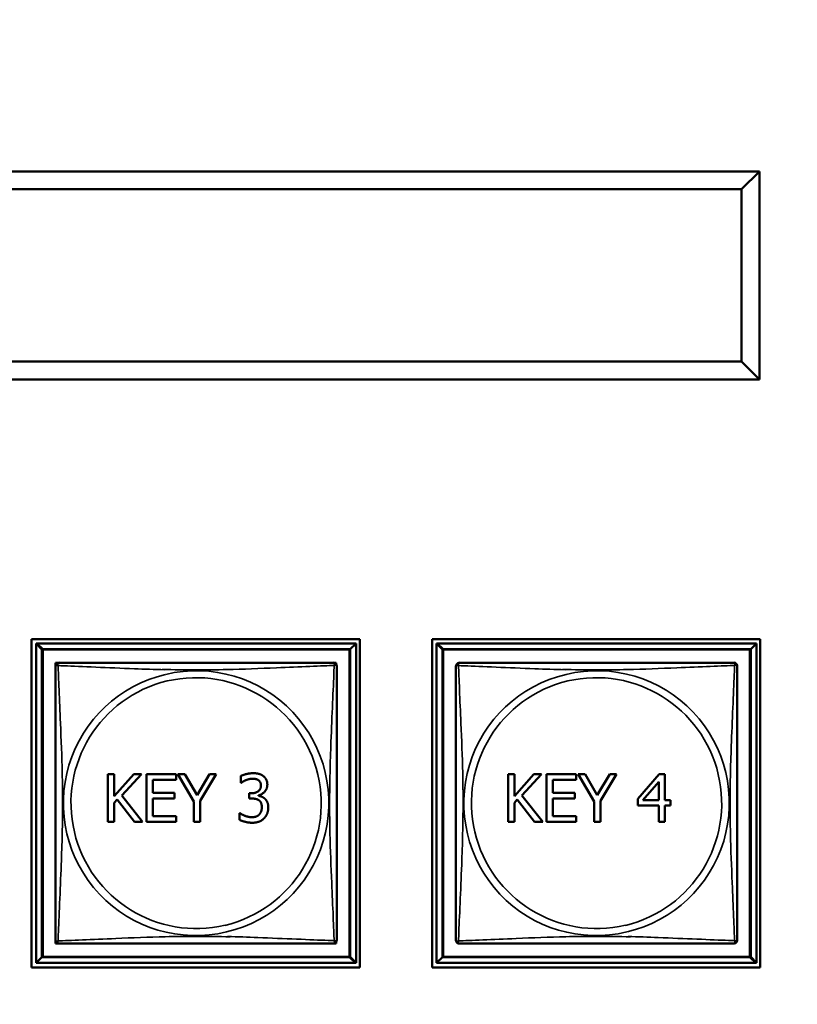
# Model space of a CAD drawing. Header units: inches. Extents: x -32 to 29.2, y -14.4 to 22.6.
# Tile 233 of 256: x 4.4 to 5.7, y -1.6 to 0.1. Entities that reach past the tile are written whole.
import ezdxf

# ---------------------------------------------------------------- set-up
doc = ezdxf.new("R2010")
doc.units = ezdxf.units.IN
doc.header["$MEASUREMENT"] = 0
for name, color, linetype, lineweight in [('Dimension (ANSI)', 7, 'Continuous', 25), ('Visible (ANSI)', 7, 'Continuous', 50), ('Visible Narrow (ANSI)', 7, 'Continuous', 35)]:
    doc.layers.add(name, color=color, linetype=linetype, lineweight=lineweight)
doc.styles.add('Note Text (ANSI)', font='tahoma.ttf')
doc.dimstyles.new('Default (ANSI)', dxfattribs={"dimtxt": 0.188, "dimasz": 0.098425, "dimexe": 0.125, "dimexo": 0.0625, "dimgap": 0.031496, "dimtad": 0, "dimtih": 1, "dimtoh": 1, "dimrnd": 1e-08, "dimzin": 4, "dimdsep": 46, "dimtxsty": 'Note Text (ANSI)', "dimcen": 0.09, "dimdle": 0.393701, "dimclrd": 256, "dimclre": 256, "dimclrt": 256, "dimadec": 0, "dimazin": 1, "dimtfac": 1.276596, "dimtofl": 0, "dimtmove": 0, "dimatfit": 3, "dimfxl": 1, "dimtolj": 1, "dimtzin": 4, "dimlwd": -1, "dimlwe": -1, "dimarcsym": 0})

# ---------------------------------------------------------------- blocks, each defined once
blk = doc.blocks.new('*D7')
at = {"layer": 'Defpoints', "color": 0, "transparency": 16777216}
for p in [(9.1846, 5.5916), (4.6993, -12.6601), (12.2092, -12.6601)]:
    blk.add_point(p, dxfattribs=at)
at = {"layer": 'Dimension (ANSI)', "transparency": 16777216}
for p, q in [((9.2471, 5.5916), (12.3342, 5.5916)), ((12.2092, 5.4931), (12.2092, -2.7452)), ((12.2092, -12.5617), (12.2092, -4.3233)), ((4.7618, -12.6601), (12.3342, -12.6601))]:
    blk.add_line(p, q, dxfattribs=at)
for points in [[(12.1928, 5.4931), (12.2256, 5.4931), (12.2092, 5.5916)], [(12.1928, -12.5617), (12.2256, -12.5617), (12.2092, -12.6601)]]:
    blk.add_solid(points, dxfattribs=at)
at = {"layer": 'Dimension (ANSI)', "transparency": 16777216, "insert": (12.0862, -4.2918), "char_height": 0.188, "attachment_point": 1, "rotation": 90, "style": 'Note Text (ANSI)'}
blk.add_mtext('\\A1;18.25 [463.6]', dxfattribs=at)

msp = doc.modelspace()

# ---------------------------------------------------------------- linework, layer by layer
at = {"layer": 'Visible (ANSI)'}
for p, q in [((5.6773, -0.1529), (3.1053, -0.1529)), ((5.6473, -0.1829), (5.6773, -0.1529)), ((5.6773, -0.5029), (5.6773, -0.1529)), ((3.1353, -0.1829), (5.6473, -0.1829)), ((5.6473, -0.1829), (5.6473, -0.4729)), ((5.6473, -0.4729), (3.1353, -0.4729)), ((5.6773, -0.5029), (5.6473, -0.4729)), ((3.1053, -0.5029), (5.6773, -0.5029)), ((4.4523, -1.4924), (4.4523, -0.9399)), ((4.4523, -0.9399), (5.0047, -0.9399)), ((5.0047, -0.9399), (5.0047, -1.4924)), ((5.1263, -1.4924), (5.1263, -0.9399)), ((5.1263, -0.9399), (5.6787, -0.9399)), ((5.6787, -0.9399), (5.6787, -1.4924)), ((4.4598, -0.9475), (4.4612, -0.9475)), ((4.4697, -0.9573), (4.4598, -0.9475)), ((4.4598, -1.4849), (4.4598, -0.9475)), ((4.4612, -0.9471), (4.9986, -0.9471)), ((4.471, -0.957), (4.4612, -0.9471)), ((4.4612, -0.9475), (4.4612, -0.9471)), ((4.4697, -0.9573), (4.9874, -0.9573)), ((4.4697, -1.475), (4.4697, -0.9573)), ((4.471, -0.957), (4.9887, -0.957)), ((4.471, -1.4747), (4.471, -0.957)), ((4.9874, -0.9573), (4.9874, -1.475)), ((4.9986, -0.9471), (4.9887, -0.957)), ((4.9887, -0.957), (4.9887, -1.4747)), ((4.9986, -0.9471), (4.9986, -1.4845)), ((5.1338, -0.9475), (5.1352, -0.9475)), ((5.1437, -0.9573), (5.1338, -0.9475)), ((5.1338, -1.4849), (5.1338, -0.9475)), ((5.1352, -0.9471), (5.6726, -0.9471)), ((5.145, -0.957), (5.1352, -0.9471)), ((5.1352, -0.9475), (5.1352, -0.9471)), ((5.1437, -0.9573), (5.6614, -0.9573)), ((5.1437, -1.475), (5.1437, -0.9573)), ((5.145, -0.957), (5.6627, -0.957)), ((5.145, -1.4747), (5.145, -0.957)), ((5.6614, -0.9573), (5.6614, -1.475)), ((5.6726, -0.9471), (5.6627, -0.957)), ((5.6627, -0.957), (5.6627, -1.4747)), ((5.6726, -0.9471), (5.6726, -1.4845)), ((4.4923, -0.9857), (4.4923, -0.9799)), ((4.4923, -0.9799), (4.4976, -0.9799)), ((4.9621, -0.9799), (4.9647, -0.9799)), ((4.9647, -0.9799), (4.9647, -0.9818)), ((4.5808, -1.2473), (4.5808, -1.1673)), ((4.5808, -1.1673), (4.5914, -1.1673)), ((4.5914, -1.1673), (4.5914, -1.204)), ((4.5914, -1.204), (4.6243, -1.1673)), ((4.6372, -1.1673), (4.6041, -1.203)), ((4.6243, -1.1673), (4.6372, -1.1673)), ((4.6455, -1.1673), (4.6956, -1.1673)), ((4.6455, -1.2473), (4.6455, -1.1673)), ((4.6956, -1.1673), (4.6956, -1.1767)), ((4.7256, -1.213), (4.6985, -1.1673)), ((4.6985, -1.1673), (4.7103, -1.1673)), ((4.7103, -1.1673), (4.731, -1.2025)), ((4.731, -1.2025), (4.752, -1.1673)), ((4.7632, -1.1673), (4.7362, -1.2119)), ((4.752, -1.1673), (4.7632, -1.1673)), ((4.8043, -1.1819), (4.8043, -1.1705)), ((5.2543, -1.2473), (5.2543, -1.1673)), ((5.2543, -1.1673), (5.2649, -1.1673)), ((5.2649, -1.1673), (5.2649, -1.204)), ((5.2649, -1.204), (5.2977, -1.1673)), ((5.3107, -1.1673), (5.2776, -1.203)), ((5.2977, -1.1673), (5.3107, -1.1673)), ((5.319, -1.1673), (5.3691, -1.1673)), ((5.319, -1.2473), (5.319, -1.1673)), ((5.3691, -1.1673), (5.3691, -1.1767)), ((5.3991, -1.213), (5.372, -1.1673)), ((5.372, -1.1673), (5.3838, -1.1673)), ((5.3838, -1.1673), (5.4045, -1.2025)), ((5.4045, -1.2025), (5.4255, -1.1673)), ((5.4367, -1.1673), (5.4097, -1.2119)), ((5.4255, -1.1673), (5.4367, -1.1673)), ((5.4725, -1.2085), (5.5083, -1.1673)), ((5.5083, -1.1673), (5.5182, -1.1673)), ((5.5182, -1.1673), (5.5182, -1.2112)), ((4.6956, -1.1767), (4.6561, -1.1767)), ((4.6561, -1.1767), (4.6561, -1.1987)), ((4.8049, -1.1819), (4.8043, -1.1819)), ((5.3691, -1.1767), (5.3296, -1.1767)), ((5.3296, -1.1767), (5.3296, -1.1987)), ((5.481, -1.2112), (5.5079, -1.1799)), ((5.5079, -1.1799), (5.5079, -1.2112)), ((4.6041, -1.203), (4.6392, -1.2473)), ((4.6561, -1.1987), (4.6929, -1.1987)), ((4.6929, -1.2081), (4.6561, -1.2081)), ((4.6561, -1.2081), (4.6561, -1.2378)), ((4.6929, -1.1987), (4.6929, -1.2081)), ((4.8184, -1.2083), (4.8184, -1.1994)), ((4.8184, -1.1994), (4.822, -1.1994)), ((4.823, -1.2083), (4.8184, -1.2083)), ((4.8344, -1.2028), (4.8344, -1.2036)), ((5.2776, -1.203), (5.3127, -1.2473)), ((5.3296, -1.1987), (5.3664, -1.1987)), ((5.3664, -1.2081), (5.3296, -1.2081)), ((5.3296, -1.2081), (5.3296, -1.2378)), ((5.3664, -1.1987), (5.3664, -1.2081)), ((5.4725, -1.2198), (5.4725, -1.2085)), ((4.5961, -1.2101), (4.5914, -1.2153)), ((4.5914, -1.2153), (4.5914, -1.2473)), ((4.6254, -1.2473), (4.5961, -1.2101)), ((4.7256, -1.2473), (4.7256, -1.213)), ((4.7362, -1.2119), (4.7362, -1.2473)), ((5.2696, -1.2101), (5.2649, -1.2153)), ((5.2649, -1.2153), (5.2649, -1.2473)), ((5.2988, -1.2473), (5.2696, -1.2101)), ((5.3991, -1.2473), (5.3991, -1.213)), ((5.4097, -1.2119), (5.4097, -1.2473)), ((5.5079, -1.2198), (5.4725, -1.2198)), ((5.5079, -1.2112), (5.481, -1.2112)), ((5.5079, -1.2473), (5.5079, -1.2198)), ((5.5182, -1.2112), (5.5277, -1.2112)), ((5.5182, -1.2198), (5.5182, -1.2473)), ((5.5277, -1.2198), (5.5182, -1.2198)), ((5.5277, -1.2112), (5.5277, -1.2198)), ((4.6561, -1.2378), (4.6956, -1.2378)), ((4.6956, -1.2378), (4.6956, -1.2473)), ((4.8021, -1.244), (4.8021, -1.2327)), ((4.8021, -1.2327), (4.8029, -1.2327)), ((5.3296, -1.2378), (5.3691, -1.2378)), ((5.3691, -1.2378), (5.3691, -1.2473)), ((4.5914, -1.2473), (4.5808, -1.2473)), ((4.6392, -1.2473), (4.6254, -1.2473)), ((4.6956, -1.2473), (4.6455, -1.2473)), ((4.7362, -1.2473), (4.7256, -1.2473)), ((5.2649, -1.2473), (5.2543, -1.2473)), ((5.3127, -1.2473), (5.2988, -1.2473)), ((5.3691, -1.2473), (5.319, -1.2473)), ((5.4097, -1.2473), (5.3991, -1.2473)), ((5.5182, -1.2473), (5.5079, -1.2473)), ((4.4923, -1.4524), (4.4923, -1.4466)), ((4.4982, -1.4524), (4.4923, -1.4524)), ((4.9647, -1.4524), (4.9588, -1.4524)), ((4.9647, -1.4499), (4.9647, -1.4524)), ((4.9887, -1.4747), (4.471, -1.4747)), ((4.9887, -1.4747), (4.9986, -1.4845)), ((5.6627, -1.4747), (5.145, -1.4747)), ((5.6627, -1.4747), (5.6726, -1.4845)), ((4.4697, -1.475), (4.4598, -1.4849)), ((4.9972, -1.4849), (4.4598, -1.4849)), ((4.9874, -1.475), (4.4697, -1.475)), ((4.9874, -1.475), (4.9972, -1.4849)), ((4.9986, -1.4845), (4.9972, -1.4845)), ((4.9972, -1.4845), (4.9972, -1.4849)), ((5.1437, -1.475), (5.1338, -1.4849)), ((5.6712, -1.4849), (5.1338, -1.4849)), ((5.6614, -1.475), (5.1437, -1.475)), ((5.6614, -1.475), (5.6712, -1.4849)), ((5.6726, -1.4845), (5.6712, -1.4845)), ((5.6712, -1.4845), (5.6712, -1.4849)), ((5.0047, -1.4924), (4.4523, -1.4924)), ((5.6787, -1.4924), (5.1263, -1.4924))]:
    msp.add_line(p, q, dxfattribs=at)
for centre, start, end in [((4.4982, -0.9858), 96.5555, 180), ((4.4996, -0.9855), 90, 110.0536), ((4.9602, -0.9855), 0, 90), ((5.1722, -0.9858), 96.5555, 180), ((5.1736, -0.9855), 90, 110.0536), ((5.6342, -0.9855), 0, 90), ((4.4982, -1.4465), 180, 270), ((4.9588, -1.4465), 270, 290.0536), ((4.9602, -1.4462), 276.5555, 360), ((5.1722, -1.4465), 180, 270), ((5.6328, -1.4465), 270, 290.0536), ((5.6342, -1.4462), 276.5555, 360)]:
    msp.add_arc(centre, 0.00591, start, end, dxfattribs=at)
for points in [[(4.4923, -0.9858), (4.4923, -0.9864), (4.4923, -0.9892), (4.4923, -0.9936), (4.4923, -1.0017), (4.4923, -1.0156), (4.4923, -1.0317), (4.4923, -1.0479), (4.4923, -1.0661), (4.4923, -1.0847), (4.4923, -1.111), (4.4923, -1.1383), (4.4923, -1.1654), (4.4923, -1.1823), (4.4923, -1.1992), (4.4923, -1.2162), (4.4923, -1.25), (4.4923, -1.2839), (4.4923, -1.3176), (4.4923, -1.3596), (4.4923, -1.4035), (4.4923, -1.4291), (4.4923, -1.4391), (4.4923, -1.4455), (4.4923, -1.4465)], [(4.9602, -0.9796), (4.9596, -0.9796), (4.9569, -0.9796), (4.9525, -0.9796), (4.9444, -0.9796), (4.9305, -0.9796), (4.9143, -0.9796), (4.8982, -0.9796), (4.88, -0.9796), (4.8614, -0.9796), (4.835, -0.9796), (4.8077, -0.9796), (4.7806, -0.9796), (4.7637, -0.9796), (4.7468, -0.9796), (4.7299, -0.9796), (4.696, -0.9796), (4.6622, -0.9796), (4.6285, -0.9796), (4.5865, -0.9796), (4.5425, -0.9796), (4.517, -0.9796), (4.5069, -0.9796), (4.5005, -0.9796), (4.4996, -0.9796)], [(4.9661, -1.4462), (4.9661, -1.4456), (4.9661, -1.4429), (4.9661, -1.4385), (4.9661, -1.4303), (4.9661, -1.4164), (4.9661, -1.4003), (4.9661, -1.3841), (4.9661, -1.3659), (4.9661, -1.3473), (4.9661, -1.321), (4.9661, -1.2937), (4.9661, -1.2666), (4.9661, -1.2497), (4.9661, -1.2328), (4.9661, -1.2158), (4.9661, -1.182), (4.9661, -1.1481), (4.9661, -1.1144), (4.9661, -1.0724), (4.9661, -1.0285), (4.9661, -1.0029), (4.9661, -0.9929), (4.9661, -0.9865), (4.9661, -0.9855)], [(5.1663, -0.9858), (5.1663, -0.9864), (5.1663, -0.9892), (5.1663, -0.9936), (5.1663, -1.0017), (5.1663, -1.0156), (5.1663, -1.0317), (5.1663, -1.0479), (5.1663, -1.0661), (5.1663, -1.0847), (5.1663, -1.111), (5.1663, -1.1383), (5.1663, -1.1654), (5.1663, -1.1823), (5.1663, -1.1992), (5.1663, -1.2162), (5.1663, -1.25), (5.1663, -1.2839), (5.1663, -1.3176), (5.1663, -1.3596), (5.1663, -1.4035), (5.1663, -1.4291), (5.1663, -1.4391), (5.1663, -1.4455), (5.1663, -1.4465)], [(5.6342, -0.9796), (5.6336, -0.9796), (5.6309, -0.9796), (5.6265, -0.9796), (5.6184, -0.9796), (5.6045, -0.9796), (5.5883, -0.9796), (5.5722, -0.9796), (5.554, -0.9796), (5.5354, -0.9796), (5.509, -0.9796), (5.4817, -0.9796), (5.4546, -0.9796), (5.4377, -0.9796), (5.4208, -0.9796), (5.4039, -0.9796), (5.37, -0.9796), (5.3362, -0.9796), (5.3025, -0.9796), (5.2605, -0.9796), (5.2165, -0.9796), (5.191, -0.9796), (5.1809, -0.9796), (5.1745, -0.9796), (5.1736, -0.9796)], [(5.6401, -1.4462), (5.6401, -1.4456), (5.6401, -1.4429), (5.6401, -1.4385), (5.6401, -1.4303), (5.6401, -1.4164), (5.6401, -1.4003), (5.6401, -1.3841), (5.6401, -1.3659), (5.6401, -1.3473), (5.6401, -1.321), (5.6401, -1.2937), (5.6401, -1.2666), (5.6401, -1.2497), (5.6401, -1.2328), (5.6401, -1.2158), (5.6401, -1.182), (5.6401, -1.1481), (5.6401, -1.1144), (5.6401, -1.0724), (5.6401, -1.0285), (5.6401, -1.0029), (5.6401, -0.9929), (5.6401, -0.9865), (5.6401, -0.9855)], [(4.4982, -1.4524), (4.4988, -1.4524), (4.5015, -1.4524), (4.5059, -1.4524), (4.514, -1.4524), (4.5279, -1.4524), (4.5441, -1.4524), (4.5602, -1.4524), (4.5784, -1.4524), (4.597, -1.4524), (4.6234, -1.4524), (4.6507, -1.4524), (4.6778, -1.4524), (4.6947, -1.4524), (4.7116, -1.4524), (4.7285, -1.4524), (4.7624, -1.4524), (4.7962, -1.4524), (4.8299, -1.4524), (4.8719, -1.4524), (4.9159, -1.4524), (4.9414, -1.4524), (4.9515, -1.4524), (4.9579, -1.4524), (4.9588, -1.4524)], [(5.1722, -1.4524), (5.1728, -1.4524), (5.1755, -1.4524), (5.1799, -1.4524), (5.188, -1.4524), (5.2019, -1.4524), (5.2181, -1.4524), (5.2342, -1.4524), (5.2524, -1.4524), (5.271, -1.4524), (5.2974, -1.4524), (5.3247, -1.4524), (5.3518, -1.4524), (5.3687, -1.4524), (5.3856, -1.4524), (5.4025, -1.4524), (5.4364, -1.4524), (5.4702, -1.4524), (5.5039, -1.4524), (5.5459, -1.4524), (5.5899, -1.4524), (5.6154, -1.4524), (5.6255, -1.4524), (5.6319, -1.4524), (5.6328, -1.4524)]]:
    msp.add_open_spline(points, degree=3, knots=[0.325731, 0.325731, 0.325731, 0.325731, 0.404774, 0.404774, 0.404774, 0.550532, 0.550532, 0.550532, 0.69629, 0.69629, 0.69629, 0.902598, 0.902598, 0.902598, 1.03154, 1.03154, 1.03154, 1.289425, 1.289425, 1.289425, 1.610774, 1.610774, 1.610774, 1.73735, 1.73735, 1.73735, 1.73735], dxfattribs=at)
for points in [[(4.8043, -1.1705), (4.8078, -1.1686), (4.8198, -1.1656), (4.8252, -1.1656)], [(4.8243, -1.1749), (4.8214, -1.1749), (4.8156, -1.1763), (4.8128, -1.1774)], [(4.834, -1.1773), (4.832, -1.176), (4.8271, -1.1749), (4.8243, -1.1749)], [(4.8252, -1.1656), (4.8306, -1.1656), (4.8387, -1.1678), (4.842, -1.1701)], [(4.842, -1.1701), (4.8455, -1.1727), (4.8491, -1.18), (4.8491, -1.1849)], [(4.8128, -1.1774), (4.8102, -1.1785), (4.8064, -1.1808), (4.8049, -1.1819)], [(4.822, -1.1994), (4.8292, -1.1994), (4.8383, -1.1926), (4.8383, -1.186)], [(4.8383, -1.186), (4.8383, -1.183), (4.8359, -1.1786), (4.834, -1.1773)], [(4.8491, -1.1849), (4.8491, -1.1915), (4.8405, -1.2015), (4.8344, -1.2028)], [(4.835, -1.2112), (4.8327, -1.2095), (4.8266, -1.2083), (4.823, -1.2083)], [(4.8344, -1.2036), (4.8369, -1.2041), (4.8427, -1.2064), (4.8451, -1.2088)], [(4.8451, -1.2088), (4.8476, -1.211), (4.8507, -1.2183), (4.8507, -1.2235)], [(4.8398, -1.2228), (4.8398, -1.2184), (4.8373, -1.2128), (4.835, -1.2112)], [(4.8354, -1.2352), (4.8375, -1.2328), (4.8398, -1.2271), (4.8398, -1.2228)], [(4.8507, -1.2235), (4.8507, -1.2289), (4.847, -1.2381), (4.8436, -1.2416)], [(4.8029, -1.2327), (4.8062, -1.2352), (4.8176, -1.2397), (4.8233, -1.2397)], [(4.8233, -1.2397), (4.8266, -1.2397), (4.8332, -1.2376), (4.8354, -1.2352)], [(4.8436, -1.2416), (4.8401, -1.2452), (4.8302, -1.249), (4.8239, -1.249)], [(4.8239, -1.249), (4.8179, -1.249), (4.8061, -1.246), (4.8021, -1.244)]]:
    msp.add_open_spline(points, degree=2, dxfattribs=at)
at = {"layer": 'Visible Narrow (ANSI)'}
for centre, radius, start, end in [((4.7299, -1.2158), 0.2227, 283.1261, 103.4831), ((5.4039, -1.2158), 0.2227, 283.1261, 103.4831), ((4.7285, -1.2162), 0.2227, 103.1261, 283.4831), ((4.7299, -1.2158), 0.2113, 103.4928, 283.1164), ((4.7285, -1.2162), 0.2113, 283.4928, 103.1164), ((5.4025, -1.2162), 0.2227, 103.1261, 283.4831), ((5.4039, -1.2158), 0.2113, 103.4928, 283.1164), ((5.4025, -1.2162), 0.2113, 283.4928, 103.1164)]:
    msp.add_arc(centre, radius, start, end, dxfattribs=at)
for points, knots in [([(4.4923, -0.9858), (4.4923, -0.9858), (4.4923, -0.9856), (4.4924, -0.9853), (4.4924, -0.9852), (4.4925, -0.9849), (4.4926, -0.9848), (4.4928, -0.9846), (4.4928, -0.9846), (4.4931, -0.9844), (4.4932, -0.9843), (4.4938, -0.9841), (4.4943, -0.9841), (4.4954, -0.9842), (4.4961, -0.9843), (4.4968, -0.9845)], [-0.0844808, -0.0844808, -0.0844808, -0.0844808, -0.06943799, -0.06943799, -0.05587828, -0.05587828, -0.04740346, -0.04740346, -0.04210669, -0.04210669, -0.03151317, -0.03151317, -0.01456352, -0.01456352, 0.00026741, 0.00026741, 0.00026741, 0.00026741]), ([(4.4968, -0.9845), (4.4966, -0.9837), (4.4965, -0.9831), (4.4964, -0.9819), (4.4965, -0.9815), (4.4967, -0.9809), (4.4968, -0.9807), (4.4969, -0.9805), (4.497, -0.9804), (4.4971, -0.9803), (4.4972, -0.9802), (4.4974, -0.9801), (4.4975, -0.9801), (4.4976, -0.98)], [-0.00026741, -0.00026741, -0.00026741, -0.00026741, 0.01456352, 0.01456352, 0.03151317, 0.03151317, 0.04210669, 0.04210669, 0.04740346, 0.04740346, 0.05587828, 0.05587828, 0.06235661, 0.06235661, 0.06235661, 0.06235661]), ([(4.4968, -1.4478), (4.497, -1.445), (4.4971, -1.4415), (4.4972, -1.4375), (4.4983, -1.4099), (4.5005, -1.3629), (4.5022, -1.3194), (4.5035, -1.2844), (4.5045, -1.2502), (4.5045, -1.2162), (4.5045, -1.1991), (4.5043, -1.1821), (4.5039, -1.1649), (4.5032, -1.1374), (4.5021, -1.1093), (4.5009, -1.0816), (4.5, -1.0621), (4.4992, -1.0427), (4.4985, -1.0254), (4.4978, -1.0083), (4.4972, -0.9933), (4.4968, -0.9845)], [-1.657319, -1.657319, -1.657319, -1.657319, -1.610774, -1.610774, -1.610774, -1.289425, -1.289425, -1.289425, -1.03154, -1.03154, -1.03154, -0.902598, -0.902598, -0.902598, -0.69629, -0.69629, -0.69629, -0.550532, -0.550532, -0.550532, -0.405761, -0.405761, -0.405761, -0.405761]), ([(4.4968, -0.9845), (4.4997, -0.9846), (4.5032, -0.9847), (4.5072, -0.9849), (4.5348, -0.986), (4.5818, -0.9881), (4.6253, -0.9898), (4.6424, -0.9905), (4.6593, -0.9911), (4.6761, -0.9915)], [-1.6573193, -1.6573193, -1.6573193, -1.6573193, -1.6107738, -1.6107738, -1.6107738, -1.2894252, -1.2894252, -1.2894252, -1.16337, -1.16337, -1.16337, -1.16337]), ([(4.4983, -0.9802), (4.4983, -0.9801), (4.4984, -0.9801), (4.4985, -0.9799), (4.4986, -0.9799), (4.4989, -0.9797), (4.499, -0.9797), (4.4993, -0.9796), (4.4995, -0.9796), (4.4996, -0.9796)], [0.0429176, 0.0429176, 0.0429176, 0.0429176, 0.04740346, 0.04740346, 0.05587828, 0.05587828, 0.06943799, 0.06943799, 0.0844808, 0.0844808, 0.0844808, 0.0844808]), ([(4.6719, -0.991), (4.6913, -0.9915), (4.7106, -0.9919), (4.7299, -0.9919), (4.7469, -0.9919), (4.764, -0.9916), (4.7811, -0.9912), (4.8086, -0.9905), (4.8368, -0.9894), (4.8644, -0.9882), (4.884, -0.9874), (4.9033, -0.9865), (4.9206, -0.9858), (4.9378, -0.9851), (4.9527, -0.9845), (4.9616, -0.9842)], [-1.1772616, -1.1772616, -1.1772616, -1.1772616, -1.0315402, -1.0315402, -1.0315402, -0.9025977, -0.9025977, -0.9025977, -0.6962896, -0.6962896, -0.6962896, -0.5505317, -0.5505317, -0.5505317, -0.4057611, -0.4057611, -0.4057611, -0.4057611]), ([(4.9616, -0.9842), (4.9614, -0.987), (4.9613, -0.9905), (4.9612, -0.9945), (4.9601, -1.0221), (4.9579, -1.0691), (4.9562, -1.1127), (4.9549, -1.1476), (4.9539, -1.1818), (4.9539, -1.2158), (4.9539, -1.2329), (4.9541, -1.2499), (4.9545, -1.2671), (4.9552, -1.2946), (4.9563, -1.3227), (4.9575, -1.3504), (4.9583, -1.3699), (4.9592, -1.3893), (4.9599, -1.4066), (4.9606, -1.4238), (4.9612, -1.4387), (4.9616, -1.4475)], [-1.657319, -1.657319, -1.657319, -1.657319, -1.610774, -1.610774, -1.610774, -1.289425, -1.289425, -1.289425, -1.03154, -1.03154, -1.03154, -0.902598, -0.902598, -0.902598, -0.69629, -0.69629, -0.69629, -0.550532, -0.550532, -0.550532, -0.405761, -0.405761, -0.405761, -0.405761]), ([(4.9602, -0.9796), (4.9603, -0.9796), (4.9604, -0.9796), (4.9607, -0.9797), (4.9609, -0.9797), (4.9611, -0.9799), (4.9612, -0.9799), (4.9614, -0.9801), (4.9615, -0.9802), (4.9616, -0.9804), (4.9617, -0.9806), (4.9619, -0.9811), (4.962, -0.9816), (4.9619, -0.9828), (4.9618, -0.9834), (4.9616, -0.9842)], [-0.0844808, -0.0844808, -0.0844808, -0.0844808, -0.06943799, -0.06943799, -0.05587828, -0.05587828, -0.04740346, -0.04740346, -0.04210669, -0.04210669, -0.03151317, -0.03151317, -0.01456352, -0.01456352, 0.00026741, 0.00026741, 0.00026741, 0.00026741]), ([(4.9616, -0.9842), (4.9623, -0.984), (4.963, -0.9838), (4.9641, -0.9838), (4.9646, -0.9838), (4.9652, -0.984), (4.9653, -0.9841), (4.9656, -0.9843), (4.9656, -0.9843), (4.9658, -0.9845), (4.9658, -0.9846), (4.966, -0.9848), (4.966, -0.985), (4.9661, -0.9853), (4.9661, -0.9854), (4.9661, -0.9855)], [-0.00026741, -0.00026741, -0.00026741, -0.00026741, 0.01456352, 0.01456352, 0.03151317, 0.03151317, 0.04210669, 0.04210669, 0.04740346, 0.04740346, 0.05587828, 0.05587828, 0.06943799, 0.06943799, 0.0844808, 0.0844808, 0.0844808, 0.0844808]), ([(5.1663, -0.9858), (5.1663, -0.9858), (5.1663, -0.9856), (5.1664, -0.9853), (5.1664, -0.9852), (5.1665, -0.9849), (5.1666, -0.9848), (5.1668, -0.9846), (5.1668, -0.9846), (5.1671, -0.9844), (5.1672, -0.9843), (5.1678, -0.9841), (5.1683, -0.9841), (5.1694, -0.9842), (5.1701, -0.9843), (5.1708, -0.9845)], [-0.0844808, -0.0844808, -0.0844808, -0.0844808, -0.06943799, -0.06943799, -0.05587828, -0.05587828, -0.04740346, -0.04740346, -0.04210669, -0.04210669, -0.03151317, -0.03151317, -0.01456352, -0.01456352, 0.00026741, 0.00026741, 0.00026741, 0.00026741]), ([(5.1708, -0.9845), (5.1706, -0.9837), (5.1705, -0.9831), (5.1704, -0.9819), (5.1705, -0.9815), (5.1707, -0.9809), (5.1708, -0.9807), (5.1709, -0.9805), (5.171, -0.9804), (5.1711, -0.9803), (5.1712, -0.9802), (5.1714, -0.9801), (5.1715, -0.9801), (5.1716, -0.98)], [-0.00026741, -0.00026741, -0.00026741, -0.00026741, 0.01456352, 0.01456352, 0.03151317, 0.03151317, 0.04210669, 0.04210669, 0.04740346, 0.04740346, 0.05587828, 0.05587828, 0.06235661, 0.06235661, 0.06235661, 0.06235661]), ([(5.1708, -1.4478), (5.171, -1.445), (5.1711, -1.4415), (5.1712, -1.4375), (5.1723, -1.4099), (5.1745, -1.3629), (5.1762, -1.3194), (5.1775, -1.2844), (5.1785, -1.2502), (5.1785, -1.2162), (5.1785, -1.1991), (5.1783, -1.1821), (5.1779, -1.1649), (5.1772, -1.1374), (5.1761, -1.1093), (5.1749, -1.0816), (5.174, -1.0621), (5.1732, -1.0427), (5.1725, -1.0254), (5.1718, -1.0083), (5.1712, -0.9933), (5.1708, -0.9845)], [-1.657319, -1.657319, -1.657319, -1.657319, -1.610774, -1.610774, -1.610774, -1.289425, -1.289425, -1.289425, -1.03154, -1.03154, -1.03154, -0.902598, -0.902598, -0.902598, -0.69629, -0.69629, -0.69629, -0.550532, -0.550532, -0.550532, -0.405761, -0.405761, -0.405761, -0.405761]), ([(5.1708, -0.9845), (5.1737, -0.9846), (5.1772, -0.9847), (5.1812, -0.9849), (5.2088, -0.986), (5.2558, -0.9881), (5.2993, -0.9898), (5.3164, -0.9905), (5.3333, -0.9911), (5.3501, -0.9915)], [-1.6573193, -1.6573193, -1.6573193, -1.6573193, -1.6107738, -1.6107738, -1.6107738, -1.2894252, -1.2894252, -1.2894252, -1.16337, -1.16337, -1.16337, -1.16337]), ([(5.1723, -0.9802), (5.1723, -0.9801), (5.1724, -0.9801), (5.1725, -0.9799), (5.1726, -0.9799), (5.1729, -0.9797), (5.173, -0.9797), (5.1733, -0.9796), (5.1735, -0.9796), (5.1736, -0.9796)], [0.0429176, 0.0429176, 0.0429176, 0.0429176, 0.04740346, 0.04740346, 0.05587828, 0.05587828, 0.06943799, 0.06943799, 0.0844808, 0.0844808, 0.0844808, 0.0844808]), ([(5.3459, -0.991), (5.3653, -0.9915), (5.3846, -0.9919), (5.4039, -0.9919), (5.4209, -0.9919), (5.438, -0.9916), (5.4551, -0.9912), (5.4826, -0.9905), (5.5108, -0.9894), (5.5384, -0.9882), (5.558, -0.9874), (5.5773, -0.9865), (5.5946, -0.9858), (5.6118, -0.9851), (5.6267, -0.9845), (5.6356, -0.9842)], [-1.1772616, -1.1772616, -1.1772616, -1.1772616, -1.0315402, -1.0315402, -1.0315402, -0.9025977, -0.9025977, -0.9025977, -0.6962896, -0.6962896, -0.6962896, -0.5505317, -0.5505317, -0.5505317, -0.4057611, -0.4057611, -0.4057611, -0.4057611]), ([(5.6356, -0.9842), (5.6354, -0.987), (5.6353, -0.9905), (5.6352, -0.9945), (5.6341, -1.0221), (5.6319, -1.0691), (5.6302, -1.1127), (5.6289, -1.1476), (5.6279, -1.1818), (5.6279, -1.2158), (5.6279, -1.2329), (5.6281, -1.2499), (5.6285, -1.2671), (5.6292, -1.2946), (5.6303, -1.3227), (5.6315, -1.3504), (5.6323, -1.3699), (5.6332, -1.3893), (5.6339, -1.4066), (5.6346, -1.4238), (5.6352, -1.4387), (5.6356, -1.4475)], [-1.657319, -1.657319, -1.657319, -1.657319, -1.610774, -1.610774, -1.610774, -1.289425, -1.289425, -1.289425, -1.03154, -1.03154, -1.03154, -0.902598, -0.902598, -0.902598, -0.69629, -0.69629, -0.69629, -0.550532, -0.550532, -0.550532, -0.405761, -0.405761, -0.405761, -0.405761]), ([(5.6342, -0.9796), (5.6343, -0.9796), (5.6344, -0.9796), (5.6347, -0.9797), (5.6349, -0.9797), (5.6351, -0.9799), (5.6352, -0.9799), (5.6354, -0.9801), (5.6355, -0.9802), (5.6356, -0.9804), (5.6357, -0.9806), (5.6359, -0.9811), (5.636, -0.9816), (5.6359, -0.9828), (5.6358, -0.9834), (5.6356, -0.9842)], [-0.0844808, -0.0844808, -0.0844808, -0.0844808, -0.06943799, -0.06943799, -0.05587828, -0.05587828, -0.04740346, -0.04740346, -0.04210669, -0.04210669, -0.03151317, -0.03151317, -0.01456352, -0.01456352, 0.00026741, 0.00026741, 0.00026741, 0.00026741]), ([(5.6356, -0.9842), (5.6363, -0.984), (5.637, -0.9838), (5.6381, -0.9838), (5.6386, -0.9838), (5.6392, -0.984), (5.6393, -0.9841), (5.6396, -0.9843), (5.6396, -0.9843), (5.6398, -0.9845), (5.6398, -0.9846), (5.64, -0.9848), (5.64, -0.985), (5.6401, -0.9853), (5.6401, -0.9854), (5.6401, -0.9855)], [-0.00026741, -0.00026741, -0.00026741, -0.00026741, 0.01456352, 0.01456352, 0.03151317, 0.03151317, 0.04210669, 0.04210669, 0.04740346, 0.04740346, 0.05587828, 0.05587828, 0.06943799, 0.06943799, 0.0844808, 0.0844808, 0.0844808, 0.0844808]), ([(4.7865, -1.441), (4.7671, -1.4405), (4.7478, -1.4402), (4.7285, -1.4402), (4.7115, -1.4402), (4.6944, -1.4404), (4.6773, -1.4408), (4.6498, -1.4415), (4.6216, -1.4426), (4.594, -1.4438), (4.5744, -1.4446), (4.5551, -1.4455), (4.5378, -1.4462), (4.5206, -1.4469), (4.5057, -1.4475), (4.4968, -1.4478)], [-1.1772616, -1.1772616, -1.1772616, -1.1772616, -1.0315402, -1.0315402, -1.0315402, -0.9025977, -0.9025977, -0.9025977, -0.6962896, -0.6962896, -0.6962896, -0.5505317, -0.5505317, -0.5505317, -0.4057611, -0.4057611, -0.4057611, -0.4057611]), ([(4.9616, -1.4475), (4.9587, -1.4474), (4.9552, -1.4473), (4.9512, -1.4471), (4.9236, -1.446), (4.8766, -1.4439), (4.8331, -1.4422), (4.816, -1.4415), (4.7991, -1.441), (4.7823, -1.4405)], [-1.6573193, -1.6573193, -1.6573193, -1.6573193, -1.6107738, -1.6107738, -1.6107738, -1.2894252, -1.2894252, -1.2894252, -1.1633699, -1.1633699, -1.1633699, -1.1633699]), ([(5.4605, -1.441), (5.4411, -1.4405), (5.4218, -1.4402), (5.4025, -1.4402), (5.3855, -1.4402), (5.3684, -1.4404), (5.3513, -1.4408), (5.3238, -1.4415), (5.2956, -1.4426), (5.268, -1.4438), (5.2484, -1.4446), (5.2291, -1.4455), (5.2118, -1.4462), (5.1946, -1.4469), (5.1797, -1.4475), (5.1708, -1.4478)], [-1.1772616, -1.1772616, -1.1772616, -1.1772616, -1.0315402, -1.0315402, -1.0315402, -0.9025977, -0.9025977, -0.9025977, -0.6962896, -0.6962896, -0.6962896, -0.5505317, -0.5505317, -0.5505317, -0.4057611, -0.4057611, -0.4057611, -0.4057611]), ([(5.6356, -1.4475), (5.6327, -1.4474), (5.6292, -1.4473), (5.6252, -1.4471), (5.5976, -1.446), (5.5506, -1.4439), (5.5071, -1.4422), (5.49, -1.4415), (5.4731, -1.441), (5.4563, -1.4405)], [-1.6573193, -1.6573193, -1.6573193, -1.6573193, -1.6107738, -1.6107738, -1.6107738, -1.2894252, -1.2894252, -1.2894252, -1.1633699, -1.1633699, -1.1633699, -1.1633699]), ([(4.4968, -1.4478), (4.4961, -1.4481), (4.4954, -1.4482), (4.4943, -1.4482), (4.4938, -1.4482), (4.4932, -1.448), (4.4931, -1.4479), (4.4928, -1.4478), (4.4928, -1.4477), (4.4926, -1.4475), (4.4925, -1.4474), (4.4924, -1.4472), (4.4924, -1.447), (4.4923, -1.4467), (4.4923, -1.4466), (4.4923, -1.4465)], [-0.00026741, -0.00026741, -0.00026741, -0.00026741, 0.01456352, 0.01456352, 0.03151317, 0.03151317, 0.04210669, 0.04210669, 0.04740346, 0.04740346, 0.05587828, 0.05587828, 0.06943799, 0.06943799, 0.0844808, 0.0844808, 0.0844808, 0.0844808]), ([(4.4982, -1.4524), (4.4981, -1.4524), (4.498, -1.4524), (4.4977, -1.4523), (4.4975, -1.4523), (4.4972, -1.4521), (4.4971, -1.4521), (4.497, -1.4519), (4.4969, -1.4519), (4.4968, -1.4516), (4.4967, -1.4515), (4.4965, -1.4509), (4.4964, -1.4504), (4.4965, -1.4493), (4.4966, -1.4486), (4.4968, -1.4478)], [-0.0844808, -0.0844808, -0.0844808, -0.0844808, -0.06943799, -0.06943799, -0.05587828, -0.05587828, -0.04740346, -0.04740346, -0.04210669, -0.04210669, -0.03151317, -0.03151317, -0.01456352, -0.01456352, 0.00026741, 0.00026741, 0.00026741, 0.00026741]), ([(4.9601, -1.4518), (4.9601, -1.4519), (4.96, -1.4519), (4.9599, -1.4521), (4.9598, -1.4521), (4.9595, -1.4523), (4.9594, -1.4523), (4.9591, -1.4524), (4.9589, -1.4524), (4.9588, -1.4524)], [0.0429176, 0.0429176, 0.0429176, 0.0429176, 0.04740346, 0.04740346, 0.05587828, 0.05587828, 0.06943799, 0.06943799, 0.0844808, 0.0844808, 0.0844808, 0.0844808]), ([(4.9616, -1.4475), (4.9618, -1.4483), (4.9619, -1.4489), (4.962, -1.4501), (4.9619, -1.4505), (4.9617, -1.4511), (4.9616, -1.4513), (4.9615, -1.4515), (4.9614, -1.4516), (4.9612, -1.4517), (4.9611, -1.4518), (4.961, -1.4519), (4.9609, -1.4519), (4.9608, -1.452)], [-0.00026741, -0.00026741, -0.00026741, -0.00026741, 0.01456352, 0.01456352, 0.03151317, 0.03151317, 0.04210669, 0.04210669, 0.04740346, 0.04740346, 0.05587828, 0.05587828, 0.06235661, 0.06235661, 0.06235661, 0.06235661]), ([(4.9661, -1.4462), (4.9661, -1.4462), (4.9661, -1.4464), (4.966, -1.4467), (4.966, -1.4469), (4.9658, -1.4471), (4.9658, -1.4472), (4.9656, -1.4474), (4.9656, -1.4474), (4.9653, -1.4476), (4.9652, -1.4477), (4.9646, -1.4479), (4.9641, -1.4479), (4.963, -1.4478), (4.9623, -1.4477), (4.9616, -1.4475)], [-0.0844808, -0.0844808, -0.0844808, -0.0844808, -0.06943799, -0.06943799, -0.05587828, -0.05587828, -0.04740346, -0.04740346, -0.04210669, -0.04210669, -0.03151317, -0.03151317, -0.01456352, -0.01456352, 0.00026741, 0.00026741, 0.00026741, 0.00026741]), ([(5.1708, -1.4478), (5.1701, -1.4481), (5.1694, -1.4482), (5.1683, -1.4482), (5.1678, -1.4482), (5.1672, -1.448), (5.1671, -1.4479), (5.1668, -1.4478), (5.1668, -1.4477), (5.1666, -1.4475), (5.1665, -1.4474), (5.1664, -1.4472), (5.1664, -1.447), (5.1663, -1.4467), (5.1663, -1.4466), (5.1663, -1.4465)], [-0.00026741, -0.00026741, -0.00026741, -0.00026741, 0.01456352, 0.01456352, 0.03151317, 0.03151317, 0.04210669, 0.04210669, 0.04740346, 0.04740346, 0.05587828, 0.05587828, 0.06943799, 0.06943799, 0.0844808, 0.0844808, 0.0844808, 0.0844808]), ([(5.1722, -1.4524), (5.1721, -1.4524), (5.172, -1.4524), (5.1717, -1.4523), (5.1715, -1.4523), (5.1712, -1.4521), (5.1711, -1.4521), (5.171, -1.4519), (5.1709, -1.4519), (5.1708, -1.4516), (5.1707, -1.4515), (5.1705, -1.4509), (5.1704, -1.4504), (5.1705, -1.4493), (5.1706, -1.4486), (5.1708, -1.4478)], [-0.0844808, -0.0844808, -0.0844808, -0.0844808, -0.06943799, -0.06943799, -0.05587828, -0.05587828, -0.04740346, -0.04740346, -0.04210669, -0.04210669, -0.03151317, -0.03151317, -0.01456352, -0.01456352, 0.00026741, 0.00026741, 0.00026741, 0.00026741]), ([(5.6341, -1.4518), (5.6341, -1.4519), (5.634, -1.4519), (5.6339, -1.4521), (5.6338, -1.4521), (5.6335, -1.4523), (5.6334, -1.4523), (5.6331, -1.4524), (5.6329, -1.4524), (5.6328, -1.4524)], [0.0429176, 0.0429176, 0.0429176, 0.0429176, 0.04740346, 0.04740346, 0.05587828, 0.05587828, 0.06943799, 0.06943799, 0.0844808, 0.0844808, 0.0844808, 0.0844808]), ([(5.6356, -1.4475), (5.6358, -1.4483), (5.6359, -1.4489), (5.636, -1.4501), (5.6359, -1.4505), (5.6357, -1.4511), (5.6356, -1.4513), (5.6355, -1.4515), (5.6354, -1.4516), (5.6352, -1.4517), (5.6351, -1.4518), (5.635, -1.4519), (5.6349, -1.4519), (5.6348, -1.452)], [-0.00026741, -0.00026741, -0.00026741, -0.00026741, 0.01456352, 0.01456352, 0.03151317, 0.03151317, 0.04210669, 0.04210669, 0.04740346, 0.04740346, 0.05587828, 0.05587828, 0.06235661, 0.06235661, 0.06235661, 0.06235661]), ([(5.6401, -1.4462), (5.6401, -1.4462), (5.6401, -1.4464), (5.64, -1.4467), (5.64, -1.4469), (5.6398, -1.4471), (5.6398, -1.4472), (5.6396, -1.4474), (5.6396, -1.4474), (5.6393, -1.4476), (5.6392, -1.4477), (5.6386, -1.4479), (5.6381, -1.4479), (5.637, -1.4478), (5.6363, -1.4477), (5.6356, -1.4475)], [-0.0844808, -0.0844808, -0.0844808, -0.0844808, -0.06943799, -0.06943799, -0.05587828, -0.05587828, -0.04740346, -0.04740346, -0.04210669, -0.04210669, -0.03151317, -0.03151317, -0.01456352, -0.01456352, 0.00026741, 0.00026741, 0.00026741, 0.00026741])]:
    msp.add_open_spline(points, degree=3, knots=knots, dxfattribs=at)

# ---------------------------------------------------------------- dimensions: what is measured, and where the dimension line sits
at = {"layer": 'Dimension (ANSI)'}
dim = msp.add_linear_dim(base=(12.2092, -12.6601), p1=(9.1846, 5.5916), p2=(4.6993, -12.6601), angle=90, dimstyle='Default (ANSI)', override={"dimtih": 0, "dimtoh": 0, "dimdec": 2, "dimtp": 0, "dimtm": 0, "dimtdec": 2, "dimatfit": 1}, dxfattribs=at)
dim.commit()
dim.dimension.update_dxf_attribs({"geometry": '*D7', "text_midpoint": (12.2092, -3.5343), "dimtype": 160})

doc.saveas('drawing.dxf')
